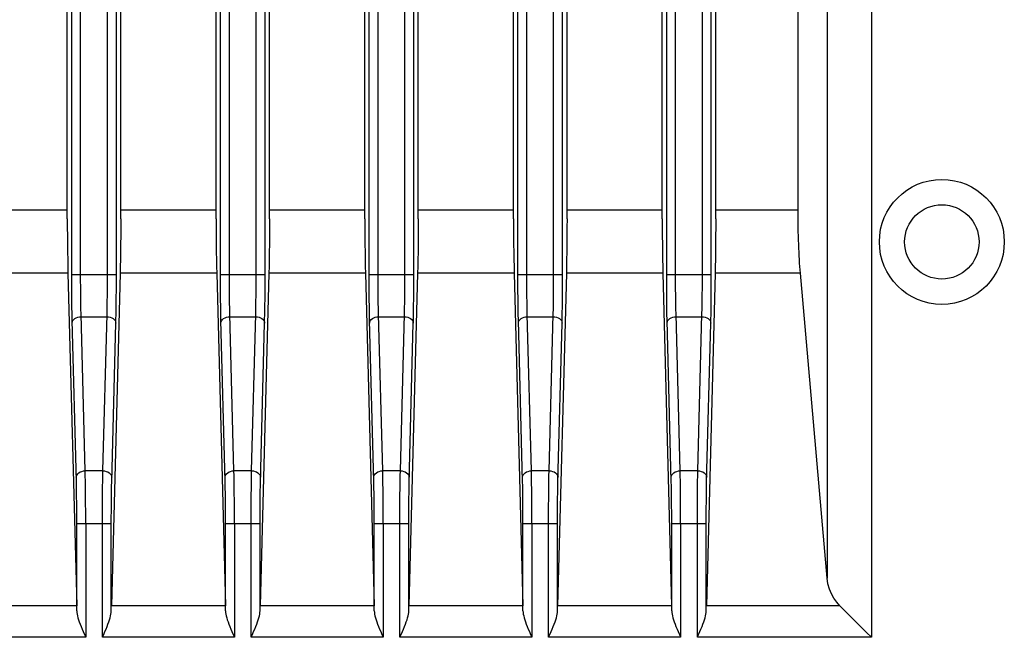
# Model space of a CAD drawing. Header units: millimetres. Extents: x 0 to 1682, y 0 to 1188.
# Tile 57 of 73: x 1223 to 1256, y 655 to 676. Entities that reach past the tile are written whole.
import ezdxf

# ---------------------------------------------------------------- set-up
doc = ezdxf.new("R2010")
doc.units = ezdxf.units.MM
doc.header["$LTSCALE"] = 92.51
doc.layers.add('PROCESSING_MODULE_COVER-SHAPE', color=7, linetype='CONTINUOUS')

msp = doc.modelspace()

# ---------------------------------------------------------------- linework, layer by layer
at = {"layer": 'PROCESSING_MODULE_COVER-SHAPE', "color": 7, "linetype": 'Continuous'}
for p, q in [((1224.998939, 669.553058), (1224.998314, 718.32583)), ((1229.998939, 669.553058), (1229.998314, 718.32583)), ((1234.998939, 669.553058), (1234.998314, 718.32583)), ((1239.998939, 669.553058), (1239.998314, 718.32583)), ((1244.998939, 669.553058), (1244.998314, 718.32583)), ((1249.56621, 669.700997), (1249.565892, 717.919608)), ((1252.033697, 715.760539), (1252.033997, 655.484521)), ((1250.539705, 715.53741), (1250.539705, 657.475107)), ((1225.148259, 667.48763), (1225.14802, 677.048987)), ((1225.448156, 667.512603), (1225.447917, 677.048987)), ((1226.348978, 667.520613), (1226.349096, 677.165729)), ((1226.648875, 667.496868), (1226.649089, 677.048987)), ((1230.148259, 667.48763), (1230.14802, 677.048987)), ((1230.448156, 667.512603), (1230.447917, 677.048987)), ((1231.348978, 667.520613), (1231.349096, 677.165729)), ((1231.648875, 667.496868), (1231.649089, 677.048987)), ((1235.148259, 667.48763), (1235.14802, 677.048987)), ((1235.448156, 667.512603), (1235.447917, 677.048987)), ((1236.348978, 667.520613), (1236.349096, 677.165729)), ((1236.648875, 667.496868), (1236.649089, 677.048987)), ((1240.148259, 667.48763), (1240.14802, 677.048987)), ((1240.448156, 667.512603), (1240.447917, 677.048987)), ((1241.348978, 667.520613), (1241.349096, 677.165729)), ((1241.648875, 667.496868), (1241.649089, 677.048987)), ((1245.148259, 667.48763), (1245.14802, 677.048987)), ((1245.448156, 667.512603), (1245.447917, 677.048987)), ((1246.348978, 667.520613), (1246.349096, 677.165729)), ((1246.648875, 667.496868), (1246.649089, 677.048987)), ((1224.998554, 669.848482), (1221.798554, 669.848482)), ((1229.998554, 669.848482), (1226.798554, 669.848482)), ((1234.998554, 669.848482), (1231.798554, 669.848482)), ((1239.998554, 669.848482), (1236.798554, 669.848482)), ((1244.998554, 669.848482), (1241.798554, 669.848482)), ((1249.565892, 669.848482), (1246.798554, 669.848482)), ((1225.021563, 667.727161), (1221.775545, 667.727161)), ((1225.021563, 667.727161), (1225.314374, 656.545181)), ((1225.14802, 667.676909), (1226.649089, 667.676909)), ((1226.775545, 667.727161), (1226.482735, 656.545181)), ((1230.021563, 667.727161), (1226.775545, 667.727161)), ((1230.021563, 667.727161), (1230.314374, 656.545181)), ((1230.14802, 667.676909), (1231.649089, 667.676909)), ((1231.775545, 667.727161), (1231.482735, 656.545181)), ((1235.021563, 667.727161), (1231.775545, 667.727161)), ((1235.021563, 667.727161), (1235.314374, 656.545181)), ((1235.14802, 667.676909), (1236.649089, 667.676909)), ((1236.775545, 667.727161), (1236.482735, 656.545181)), ((1240.021563, 667.727161), (1236.775545, 667.727161)), ((1240.021563, 667.727161), (1240.314374, 656.545181)), ((1240.14802, 667.676909), (1241.649089, 667.676909)), ((1241.775545, 667.727161), (1241.482735, 656.545181)), ((1245.021563, 667.727161), (1241.775545, 667.727161)), ((1245.021563, 667.727161), (1245.314374, 656.545181)), ((1245.14802, 667.676909), (1246.649089, 667.676909)), ((1246.775545, 667.727161), (1246.482735, 656.545181)), ((1249.642766, 667.727161), (1246.775545, 667.727161)), ((1250.539705, 657.475107), (1249.642766, 667.727161)), ((1225.149618, 667.14941), (1225.148259, 667.48763)), ((1225.449515, 667.21818), (1225.448156, 667.512603)), ((1226.347733, 667.238235), (1226.348978, 667.520613)), ((1226.64763, 667.172445), (1226.648875, 667.496868)), ((1230.149618, 667.14941), (1230.148259, 667.48763)), ((1230.449515, 667.21818), (1230.448156, 667.512603)), ((1231.347733, 667.238235), (1231.348978, 667.520613)), ((1231.64763, 667.172445), (1231.648875, 667.496868)), ((1235.149618, 667.14941), (1235.148259, 667.48763)), ((1235.449515, 667.21818), (1235.448156, 667.512603)), ((1236.347733, 667.238235), (1236.348978, 667.520613)), ((1236.64763, 667.172445), (1236.648875, 667.496868)), ((1240.149618, 667.14941), (1240.148259, 667.48763)), ((1240.449515, 667.21818), (1240.448156, 667.512603)), ((1241.347733, 667.238235), (1241.348978, 667.520613)), ((1241.64763, 667.172445), (1241.648875, 667.496868)), ((1245.149618, 667.14941), (1245.148259, 667.48763)), ((1245.449515, 667.21818), (1245.448156, 667.512603)), ((1246.347733, 667.238235), (1246.348978, 667.520613)), ((1246.64763, 667.172445), (1246.648875, 667.496868)), ((1225.151971, 666.857), (1225.149618, 667.14941)), ((1225.451868, 666.963972), (1225.449515, 667.21818)), ((1226.342439, 666.756851), (1226.345522, 666.988984)), ((1226.345522, 666.988984), (1226.347733, 667.238235)), ((1226.645419, 666.885747), (1226.64763, 667.172445)), ((1230.151971, 666.857), (1230.149618, 667.14941)), ((1230.451868, 666.963972), (1230.449515, 667.21818)), ((1231.342439, 666.756851), (1231.345522, 666.988984)), ((1231.345522, 666.988984), (1231.347733, 667.238235)), ((1231.645419, 666.885747), (1231.64763, 667.172445)), ((1235.151971, 666.857), (1235.149618, 667.14941)), ((1235.451868, 666.963972), (1235.449515, 667.21818)), ((1236.342439, 666.756851), (1236.345522, 666.988984)), ((1236.345522, 666.988984), (1236.347733, 667.238235)), ((1236.645419, 666.885747), (1236.64763, 667.172445)), ((1240.151971, 666.857), (1240.149618, 667.14941)), ((1240.451868, 666.963972), (1240.449515, 667.21818)), ((1241.342439, 666.756851), (1241.345522, 666.988984)), ((1241.345522, 666.988984), (1241.347733, 667.238235)), ((1241.645419, 666.885747), (1241.64763, 667.172445)), ((1245.151971, 666.857), (1245.149618, 667.14941)), ((1245.451868, 666.963972), (1245.449515, 667.21818)), ((1246.342439, 666.756851), (1246.345522, 666.988984)), ((1246.345522, 666.988984), (1246.347733, 667.238235)), ((1246.645419, 666.885747), (1246.64763, 667.172445)), ((1225.155111, 666.594099), (1225.151971, 666.857)), ((1225.455009, 666.735322), (1225.451868, 666.963972)), ((1225.458877, 666.526605), (1225.455009, 666.735322)), ((1226.338524, 666.540543), (1226.342439, 666.756851)), ((1226.642336, 666.618885), (1226.645419, 666.885747)), ((1230.155111, 666.594099), (1230.151971, 666.857)), ((1230.455009, 666.735322), (1230.451868, 666.963972)), ((1230.458877, 666.526605), (1230.455009, 666.735322)), ((1231.338524, 666.540543), (1231.342439, 666.756851)), ((1231.642336, 666.618885), (1231.645419, 666.885747)), ((1235.155111, 666.594099), (1235.151971, 666.857)), ((1235.455009, 666.735322), (1235.451868, 666.963972)), ((1235.458877, 666.526605), (1235.455009, 666.735322)), ((1236.338524, 666.540543), (1236.342439, 666.756851)), ((1236.642336, 666.618885), (1236.645419, 666.885747)), ((1240.155111, 666.594099), (1240.151971, 666.857)), ((1240.455009, 666.735322), (1240.451868, 666.963972)), ((1240.458877, 666.526605), (1240.455009, 666.735322)), ((1241.338524, 666.540543), (1241.342439, 666.756851)), ((1241.642336, 666.618885), (1241.645419, 666.885747)), ((1245.155111, 666.594099), (1245.151971, 666.857)), ((1245.455009, 666.735322), (1245.451868, 666.963972)), ((1245.458877, 666.526605), (1245.455009, 666.735322)), ((1246.338524, 666.540543), (1246.342439, 666.756851)), ((1246.642336, 666.618885), (1246.645419, 666.885747)), ((1225.15898, 666.354144), (1225.155111, 666.594099)), ((1225.16335, 666.143303), (1225.15898, 666.354144)), ((1225.463247, 666.343397), (1225.458877, 666.526605)), ((1225.601252, 661.080715), (1225.463247, 666.343397)), ((1226.638421, 666.370155), (1226.642336, 666.618885)), ((1230.15898, 666.354144), (1230.155111, 666.594099)), ((1230.16335, 666.143303), (1230.15898, 666.354144)), ((1230.463247, 666.343397), (1230.458877, 666.526605)), ((1230.601252, 661.080715), (1230.463247, 666.343397)), ((1231.638421, 666.370155), (1231.642336, 666.618885)), ((1235.15898, 666.354144), (1235.155111, 666.594099)), ((1235.16335, 666.143303), (1235.15898, 666.354144)), ((1235.463247, 666.343397), (1235.458877, 666.526605)), ((1235.601252, 661.080715), (1235.463247, 666.343397)), ((1236.638421, 666.370155), (1236.642336, 666.618885)), ((1240.15898, 666.354144), (1240.155111, 666.594099)), ((1240.16335, 666.143303), (1240.15898, 666.354144)), ((1240.463247, 666.343397), (1240.458877, 666.526605)), ((1240.601252, 661.080715), (1240.463247, 666.343397)), ((1241.638421, 666.370155), (1241.642336, 666.618885)), ((1245.15898, 666.354144), (1245.155111, 666.594099)), ((1245.16335, 666.143303), (1245.15898, 666.354144)), ((1245.463247, 666.343397), (1245.458877, 666.526605)), ((1245.601252, 661.080715), (1245.463247, 666.343397)), ((1246.638421, 666.370155), (1246.642336, 666.618885)), ((1225.465557, 666.262695), (1226.331551, 666.262695)), ((1226.492169, 660.716321), (1226.631449, 666.050563)), ((1230.465557, 666.262695), (1231.331551, 666.262695)), ((1231.492169, 660.716321), (1231.631449, 666.050563)), ((1235.465557, 666.262695), (1236.331551, 666.262695)), ((1236.492169, 660.716321), (1236.631449, 666.050563)), ((1240.465557, 666.262695), (1241.331551, 666.262695)), ((1241.492169, 660.716321), (1241.631449, 666.050563)), ((1245.465557, 666.262695), (1246.331551, 666.262695)), ((1246.492169, 660.716321), (1246.631449, 666.050563)), ((1226.195856, 661.080715), (1225.601252, 661.080715)), ((1231.195856, 661.080715), (1230.601252, 661.080715)), ((1236.195856, 661.080715), (1235.601252, 661.080715)), ((1241.195856, 661.080715), (1240.601252, 661.080715)), ((1246.195856, 661.080715), (1245.601252, 661.080715)), ((1225.61254, 660.38681), (1225.60784, 660.738609)), ((1230.61254, 660.38681), (1230.60784, 660.738609)), ((1235.61254, 660.38681), (1235.60784, 660.738609)), ((1240.61254, 660.38681), (1240.60784, 660.738609)), ((1245.61254, 660.38681), (1245.60784, 660.738609)), ((1225.312643, 660.257947), (1225.307943, 660.567529)), ((1225.615698, 660.030971), (1225.61254, 660.38681)), ((1230.312643, 660.257947), (1230.307943, 660.567529)), ((1230.615698, 660.030971), (1230.61254, 660.38681)), ((1235.312643, 660.257947), (1235.307943, 660.567529)), ((1235.615698, 660.030971), (1235.61254, 660.38681)), ((1240.312643, 660.257947), (1240.307943, 660.567529)), ((1240.615698, 660.030971), (1240.61254, 660.38681)), ((1245.312643, 660.257947), (1245.307943, 660.567529)), ((1245.615698, 660.030971), (1245.61254, 660.38681)), ((1225.315801, 659.944808), (1225.312643, 660.257947)), ((1225.617523, 659.673405), (1225.615698, 660.030971)), ((1226.180323, 659.84944), (1226.182765, 660.204158)), ((1226.48022, 659.785109), (1226.482662, 660.09732)), ((1230.315801, 659.944808), (1230.312643, 660.257947)), ((1230.617523, 659.673405), (1230.615698, 660.030971)), ((1231.180323, 659.84944), (1231.182765, 660.204158)), ((1231.48022, 659.785109), (1231.482662, 660.09732)), ((1235.315801, 659.944808), (1235.312643, 660.257947)), ((1235.617523, 659.673405), (1235.615698, 660.030971)), ((1236.180323, 659.84944), (1236.182765, 660.204158)), ((1236.48022, 659.785109), (1236.482662, 660.09732)), ((1240.315801, 659.944808), (1240.312643, 660.257947)), ((1240.617523, 659.673405), (1240.615698, 660.030971)), ((1241.180323, 659.84944), (1241.182765, 660.204158)), ((1241.48022, 659.785109), (1241.482662, 660.09732)), ((1245.315801, 659.944808), (1245.312643, 660.257947)), ((1245.617523, 659.673405), (1245.615698, 660.030971)), ((1246.180323, 659.84944), (1246.182765, 660.204158)), ((1246.48022, 659.785109), (1246.482662, 660.09732)), ((1225.317626, 659.63015), (1225.315801, 659.944808)), ((1226.17913, 659.492058), (1226.180323, 659.84944)), ((1226.479027, 659.470991), (1226.48022, 659.785109)), ((1230.317626, 659.63015), (1230.315801, 659.944808)), ((1231.17913, 659.492058), (1231.180323, 659.84944)), ((1231.479027, 659.470991), (1231.48022, 659.785109)), ((1235.317626, 659.63015), (1235.315801, 659.944808)), ((1236.17913, 659.492058), (1236.180323, 659.84944)), ((1236.479027, 659.470991), (1236.48022, 659.785109)), ((1240.317626, 659.63015), (1240.315801, 659.944808)), ((1241.17913, 659.492058), (1241.180323, 659.84944)), ((1241.479027, 659.470991), (1241.48022, 659.785109)), ((1245.317626, 659.63015), (1245.315801, 659.944808)), ((1246.17913, 659.492058), (1246.180323, 659.84944)), ((1246.479027, 659.470991), (1246.48022, 659.785109)), ((1225.318228, 659.312948), (1225.317626, 659.63015)), ((1225.618125, 659.312948), (1225.617523, 659.673405)), ((1226.178983, 655.484521), (1226.17913, 659.492058)), ((1226.47888, 656.373954), (1226.479027, 659.470991)), ((1230.318228, 659.312948), (1230.317626, 659.63015)), ((1230.618125, 659.312948), (1230.617523, 659.673405)), ((1231.178983, 655.484521), (1231.17913, 659.492058)), ((1231.47888, 656.373954), (1231.479027, 659.470991)), ((1235.318228, 659.312948), (1235.317626, 659.63015)), ((1235.618125, 659.312948), (1235.617523, 659.673405)), ((1236.178983, 655.484521), (1236.17913, 659.492058)), ((1236.47888, 656.373954), (1236.479027, 659.470991)), ((1240.318228, 659.312948), (1240.317626, 659.63015)), ((1240.618125, 659.312948), (1240.617523, 659.673405)), ((1241.178983, 655.484521), (1241.17913, 659.492058)), ((1241.47888, 656.373954), (1241.479027, 659.470991)), ((1245.318228, 659.312948), (1245.317626, 659.63015)), ((1245.618125, 659.312948), (1245.617523, 659.673405)), ((1246.178983, 655.484521), (1246.17913, 659.492058)), ((1246.47888, 656.373954), (1246.479027, 659.470991)), ((1225.318228, 659.312948), (1226.47888, 659.312948)), ((1225.318228, 656.373954), (1225.318228, 659.312948)), ((1225.618125, 659.312948), (1225.618125, 655.484521)), ((1230.318228, 659.312948), (1231.47888, 659.312948)), ((1230.318228, 656.373954), (1230.318228, 659.312948)), ((1230.618125, 659.312948), (1230.618125, 655.484521)), ((1235.318228, 659.312948), (1236.47888, 659.312948)), ((1235.318228, 656.373954), (1235.318228, 659.312948)), ((1235.618125, 659.312948), (1235.618125, 655.484521)), ((1240.318228, 659.312948), (1241.47888, 659.312948)), ((1240.318228, 656.373954), (1240.318228, 659.312948)), ((1240.618125, 659.312948), (1240.618125, 655.484521)), ((1245.318228, 659.312948), (1246.47888, 659.312948)), ((1245.318228, 656.373954), (1245.318228, 659.312948)), ((1245.618125, 659.312948), (1245.618125, 655.484521)), ((1225.314374, 656.545181), (1221.482735, 656.545181)), ((1230.314374, 656.545181), (1226.482735, 656.545181)), ((1235.314374, 656.545181), (1231.482735, 656.545181)), ((1240.314374, 656.545181), (1236.482735, 656.545181)), ((1245.314374, 656.545181), (1241.482735, 656.545181)), ((1250.973337, 656.545181), (1246.482735, 656.545181)), ((1225.618125, 655.484521), (1221.178983, 655.484521)), ((1230.618125, 655.484521), (1226.178983, 655.484521)), ((1235.618125, 655.484521), (1231.178983, 655.484521)), ((1240.618125, 655.484521), (1236.178983, 655.484521)), ((1245.618125, 655.484521), (1241.178983, 655.484521)), ((1252.033997, 655.484521), (1246.178983, 655.484521))]:
    msp.add_line(p, q, dxfattribs=at)
for points in [[(1226.79817, 669.553058), (1226.798794, 718.32583), (1226.799491, 718.486704), (1226.800653, 718.644587), (1226.802256, 718.796727), (1226.804287, 718.94121), (1226.806717, 719.076448), (1226.809503, 719.19994), (1226.81266, 719.31252)], [(1231.79817, 669.553058), (1231.798794, 718.32583), (1231.799491, 718.486704), (1231.800653, 718.644587), (1231.802256, 718.796727), (1231.804287, 718.94121), (1231.806717, 719.076448), (1231.809503, 719.19994), (1231.81266, 719.31252)], [(1236.79817, 669.553058), (1236.798794, 718.32583), (1236.799491, 718.486704), (1236.800653, 718.644587), (1236.802256, 718.796727), (1236.804287, 718.94121), (1236.806717, 719.076448), (1236.809503, 719.19994), (1236.81266, 719.31252)], [(1241.79817, 669.553058), (1241.798794, 718.32583), (1241.799491, 718.486704), (1241.800653, 718.644587), (1241.802256, 718.796727), (1241.804287, 718.94121), (1241.806717, 719.076448), (1241.809503, 719.19994), (1241.81266, 719.31252)], [(1246.79817, 669.553058), (1246.798794, 718.32583), (1246.799491, 718.486704), (1246.800653, 718.644587), (1246.802256, 718.796727), (1246.804287, 718.94121), (1246.806717, 719.076448), (1246.809503, 719.19994), (1246.81266, 719.31252)], [(1249.642766, 667.727161), (1249.633883, 667.833817), (1249.625486, 667.945066), (1249.617566, 668.061049), (1249.61015, 668.181345), (1249.60326, 668.305682), (1249.596909, 668.433747), (1249.591116, 668.565246), (1249.585892, 668.699852), (1249.581253, 668.837253), (1249.577207, 668.977105), (1249.573768, 669.119078), (1249.570942, 669.26282), (1249.568737, 669.407989), (1249.567157, 669.554225), (1249.56621, 669.700997)], [(1224.998939, 669.553058), (1225.000063, 669.263251), (1225.001939, 668.977712), (1225.004533, 668.700491), (1225.007832, 668.434397), (1225.011793, 668.181816), (1225.016364, 667.946486), (1225.021563, 667.727161)], [(1226.79817, 669.553058), (1226.797045, 669.263251), (1226.795169, 668.977712), (1226.792575, 668.700491), (1226.789277, 668.434397), (1226.785316, 668.181816), (1226.780744, 667.946486), (1226.775545, 667.727161)], [(1229.998939, 669.553058), (1230.000063, 669.263251), (1230.001939, 668.977712), (1230.004533, 668.700491), (1230.007832, 668.434397), (1230.011793, 668.181816), (1230.016364, 667.946486), (1230.021563, 667.727161)], [(1231.79817, 669.553058), (1231.797045, 669.263251), (1231.795169, 668.977712), (1231.792575, 668.700491), (1231.789277, 668.434397), (1231.785316, 668.181816), (1231.780744, 667.946486), (1231.775545, 667.727161)], [(1234.998939, 669.553058), (1235.000063, 669.263251), (1235.001939, 668.977712), (1235.004533, 668.700491), (1235.007832, 668.434397), (1235.011793, 668.181816), (1235.016364, 667.946486), (1235.021563, 667.727161)], [(1236.79817, 669.553058), (1236.797045, 669.263251), (1236.795169, 668.977712), (1236.792575, 668.700491), (1236.789277, 668.434397), (1236.785316, 668.181816), (1236.780744, 667.946486), (1236.775545, 667.727161)], [(1239.998939, 669.553058), (1240.000063, 669.263251), (1240.001939, 668.977712), (1240.004533, 668.700491), (1240.007832, 668.434397), (1240.011793, 668.181816), (1240.016364, 667.946486), (1240.021563, 667.727161)], [(1241.79817, 669.553058), (1241.797045, 669.263251), (1241.795169, 668.977712), (1241.792575, 668.700491), (1241.789277, 668.434397), (1241.785316, 668.181816), (1241.780744, 667.946486), (1241.775545, 667.727161)], [(1244.998939, 669.553058), (1245.000063, 669.263251), (1245.001939, 668.977712), (1245.004533, 668.700491), (1245.007832, 668.434397), (1245.011793, 668.181816), (1245.016364, 667.946486), (1245.021563, 667.727161)], [(1246.79817, 669.553058), (1246.797045, 669.263251), (1246.795169, 668.977712), (1246.792575, 668.700491), (1246.789277, 668.434397), (1246.785316, 668.181816), (1246.780744, 667.946486), (1246.775545, 667.727161)], [(1226.195856, 661.080715), (1226.333996, 666.34846), (1226.338524, 666.540543)], [(1226.631449, 666.050563), (1226.633893, 666.149213), (1226.638421, 666.370155)], [(1231.195856, 661.080715), (1231.333996, 666.34846), (1231.338524, 666.540543)], [(1231.631449, 666.050563), (1231.633893, 666.149213), (1231.638421, 666.370155)], [(1236.195856, 661.080715), (1236.333996, 666.34846), (1236.338524, 666.540543)], [(1236.631449, 666.050563), (1236.633893, 666.149213), (1236.638421, 666.370155)], [(1241.195856, 661.080715), (1241.333996, 666.34846), (1241.338524, 666.540543)], [(1241.631449, 666.050563), (1241.633893, 666.149213), (1241.638421, 666.370155)], [(1246.195856, 661.080715), (1246.333996, 666.34846), (1246.338524, 666.540543)], [(1246.631449, 666.050563), (1246.633893, 666.149213), (1246.638421, 666.370155)], [(1225.307943, 660.567529), (1225.304885, 660.719122), (1225.16335, 666.143303)], [(1225.16566, 666.050563), (1225.172358, 666.091474), (1225.190061, 666.130849), (1225.218104, 666.16721), (1225.255434, 666.199194), (1225.30065, 666.225599), (1225.352055, 666.245435), (1225.407721, 666.257957), (1225.465557, 666.262695)], [(1226.331551, 666.262695), (1226.389387, 666.257957), (1226.445053, 666.245435), (1226.496458, 666.225599), (1226.541675, 666.199194), (1226.579005, 666.16721), (1226.607047, 666.130849), (1226.62475, 666.091474), (1226.631449, 666.050563)], [(1230.307943, 660.567529), (1230.304885, 660.719122), (1230.16335, 666.143303)], [(1230.16566, 666.050563), (1230.172358, 666.091474), (1230.190061, 666.130849), (1230.218104, 666.16721), (1230.255434, 666.199194), (1230.30065, 666.225599), (1230.352055, 666.245435), (1230.407721, 666.257957), (1230.465557, 666.262695)], [(1231.331551, 666.262695), (1231.389387, 666.257957), (1231.445053, 666.245435), (1231.496458, 666.225599), (1231.541675, 666.199194), (1231.579005, 666.16721), (1231.607047, 666.130849), (1231.62475, 666.091474), (1231.631449, 666.050563)], [(1235.307943, 660.567529), (1235.304885, 660.719122), (1235.16335, 666.143303)], [(1235.16566, 666.050563), (1235.172358, 666.091474), (1235.190061, 666.130849), (1235.218104, 666.16721), (1235.255434, 666.199194), (1235.30065, 666.225599), (1235.352055, 666.245435), (1235.407721, 666.257957), (1235.465557, 666.262695)], [(1236.331551, 666.262695), (1236.389387, 666.257957), (1236.445053, 666.245435), (1236.496458, 666.225599), (1236.541675, 666.199194), (1236.579005, 666.16721), (1236.607047, 666.130849), (1236.62475, 666.091474), (1236.631449, 666.050563)], [(1240.307943, 660.567529), (1240.304885, 660.719122), (1240.16335, 666.143303)], [(1240.16566, 666.050563), (1240.172358, 666.091474), (1240.190061, 666.130849), (1240.218104, 666.16721), (1240.255434, 666.199194), (1240.30065, 666.225599), (1240.352055, 666.245435), (1240.407721, 666.257957), (1240.465557, 666.262695)], [(1241.331551, 666.262695), (1241.389387, 666.257957), (1241.445053, 666.245435), (1241.496458, 666.225599), (1241.541675, 666.199194), (1241.579005, 666.16721), (1241.607047, 666.130849), (1241.62475, 666.091474), (1241.631449, 666.050563)], [(1245.307943, 660.567529), (1245.304885, 660.719122), (1245.16335, 666.143303)], [(1245.16566, 666.050563), (1245.172358, 666.091474), (1245.190061, 666.130849), (1245.218104, 666.16721), (1245.255434, 666.199194), (1245.30065, 666.225599), (1245.352055, 666.245435), (1245.407721, 666.257957), (1245.465557, 666.262695)], [(1246.331551, 666.262695), (1246.389387, 666.257957), (1246.445053, 666.245435), (1246.496458, 666.225599), (1246.541675, 666.199194), (1246.579005, 666.16721), (1246.607047, 666.130849), (1246.62475, 666.091474), (1246.631449, 666.050563)], [(1225.301355, 660.868583), (1225.308053, 660.909493), (1225.325756, 660.948868), (1225.353798, 660.98523), (1225.391128, 661.017213), (1225.436345, 661.043619), (1225.48775, 661.063455), (1225.543416, 661.075977), (1225.601252, 661.080715)], [(1225.60784, 660.738609), (1225.604782, 660.912272), (1225.601252, 661.080715)], [(1226.182765, 660.204158), (1226.186624, 660.557439), (1226.189186, 660.733417), (1226.192272, 660.909234), (1226.195856, 661.080715)], [(1226.195856, 661.080715), (1226.253693, 661.075977), (1226.309358, 661.063455), (1226.360764, 661.043619), (1226.40598, 661.017213), (1226.44331, 660.98523), (1226.471353, 660.948868), (1226.489055, 660.909493), (1226.495754, 660.868583)], [(1230.301355, 660.868583), (1230.308053, 660.909493), (1230.325756, 660.948868), (1230.353798, 660.98523), (1230.391128, 661.017213), (1230.436345, 661.043619), (1230.48775, 661.063455), (1230.543416, 661.075977), (1230.601252, 661.080715)], [(1230.60784, 660.738609), (1230.604782, 660.912272), (1230.601252, 661.080715)], [(1231.182765, 660.204158), (1231.186624, 660.557439), (1231.189186, 660.733417), (1231.192272, 660.909234), (1231.195856, 661.080715)], [(1231.195856, 661.080715), (1231.253693, 661.075977), (1231.309358, 661.063455), (1231.360764, 661.043619), (1231.40598, 661.017213), (1231.44331, 660.98523), (1231.471353, 660.948868), (1231.489055, 660.909493), (1231.495754, 660.868583)], [(1235.301355, 660.868583), (1235.308053, 660.909493), (1235.325756, 660.948868), (1235.353798, 660.98523), (1235.391128, 661.017213), (1235.436345, 661.043619), (1235.48775, 661.063455), (1235.543416, 661.075977), (1235.601252, 661.080715)], [(1235.60784, 660.738609), (1235.604782, 660.912272), (1235.601252, 661.080715)], [(1236.182765, 660.204158), (1236.186624, 660.557439), (1236.189186, 660.733417), (1236.192272, 660.909234), (1236.195856, 661.080715)], [(1236.195856, 661.080715), (1236.253693, 661.075977), (1236.309358, 661.063455), (1236.360764, 661.043619), (1236.40598, 661.017213), (1236.44331, 660.98523), (1236.471353, 660.948868), (1236.489055, 660.909493), (1236.495754, 660.868583)], [(1240.301355, 660.868583), (1240.308053, 660.909493), (1240.325756, 660.948868), (1240.353798, 660.98523), (1240.391128, 661.017213), (1240.436345, 661.043619), (1240.48775, 661.063455), (1240.543416, 661.075977), (1240.601252, 661.080715)], [(1240.60784, 660.738609), (1240.604782, 660.912272), (1240.601252, 661.080715)], [(1241.182765, 660.204158), (1241.186624, 660.557439), (1241.189186, 660.733417), (1241.192272, 660.909234), (1241.195856, 661.080715)], [(1241.195856, 661.080715), (1241.253693, 661.075977), (1241.309358, 661.063455), (1241.360764, 661.043619), (1241.40598, 661.017213), (1241.44331, 660.98523), (1241.471353, 660.948868), (1241.489055, 660.909493), (1241.495754, 660.868583)], [(1245.301355, 660.868583), (1245.308053, 660.909493), (1245.325756, 660.948868), (1245.353798, 660.98523), (1245.391128, 661.017213), (1245.436345, 661.043619), (1245.48775, 661.063455), (1245.543416, 661.075977), (1245.601252, 661.080715)], [(1245.60784, 660.738609), (1245.604782, 660.912272), (1245.601252, 661.080715)], [(1246.182765, 660.204158), (1246.186624, 660.557439), (1246.189186, 660.733417), (1246.192272, 660.909234), (1246.195856, 661.080715)], [(1246.195856, 661.080715), (1246.253693, 661.075977), (1246.309358, 661.063455), (1246.360764, 661.043619), (1246.40598, 661.017213), (1246.44331, 660.98523), (1246.471353, 660.948868), (1246.489055, 660.909493), (1246.495754, 660.868583)], [(1226.482662, 660.09732), (1226.486522, 660.408326), (1226.489083, 660.56296), (1226.492169, 660.716321)], [(1231.482662, 660.09732), (1231.486522, 660.408326), (1231.489083, 660.56296), (1231.492169, 660.716321)], [(1236.482662, 660.09732), (1236.486522, 660.408326), (1236.489083, 660.56296), (1236.492169, 660.716321)], [(1241.482662, 660.09732), (1241.486522, 660.408326), (1241.489083, 660.56296), (1241.492169, 660.716321)], [(1246.482662, 660.09732), (1246.486522, 660.408326), (1246.489083, 660.56296), (1246.492169, 660.716321)], [(1250.973337, 656.545181), (1250.865664, 656.663733), (1250.770719, 656.797059), (1250.687157, 656.945347), (1250.61901, 657.108035), (1250.570307, 657.284559), (1250.539705, 657.475107)], [(1225.318228, 656.373954), (1225.321592, 656.321242), (1225.329279, 656.264859), (1225.341376, 656.204726), (1225.357627, 656.140832), (1225.377861, 656.073243), (1225.401917, 656.001826), (1225.429599, 655.926663), (1225.460835, 655.847337), (1225.495593, 655.763543), (1225.533556, 655.675182), (1225.57436, 655.582029), (1225.618125, 655.484521)], [(1226.178983, 655.484521), (1226.222607, 655.581713), (1226.263311, 655.674629), (1226.301218, 655.762837), (1226.335956, 655.846554), (1226.367209, 655.925874), (1226.394933, 656.001094), (1226.41905, 656.072628), (1226.439353, 656.14037), (1226.455666, 656.204454), (1226.467811, 656.264752), (1226.475519, 656.321218), (1226.47888, 656.373954)], [(1230.318228, 656.373954), (1230.321592, 656.321242), (1230.329279, 656.264859), (1230.341376, 656.204726), (1230.357627, 656.140832), (1230.377861, 656.073243), (1230.401917, 656.001826), (1230.429599, 655.926663), (1230.460835, 655.847337), (1230.495593, 655.763543), (1230.533556, 655.675182), (1230.57436, 655.582029), (1230.618125, 655.484521)], [(1231.178983, 655.484521), (1231.222607, 655.581713), (1231.263311, 655.674629), (1231.301218, 655.762837), (1231.335956, 655.846554), (1231.367209, 655.925874), (1231.394933, 656.001094), (1231.41905, 656.072628), (1231.439353, 656.14037), (1231.455666, 656.204454), (1231.467811, 656.264752), (1231.475519, 656.321218), (1231.47888, 656.373954)], [(1235.318228, 656.373954), (1235.321592, 656.321242), (1235.329279, 656.264859), (1235.341376, 656.204726), (1235.357627, 656.140832), (1235.377861, 656.073243), (1235.401917, 656.001826), (1235.429599, 655.926663), (1235.460835, 655.847337), (1235.495593, 655.763543), (1235.533556, 655.675182), (1235.57436, 655.582029), (1235.618125, 655.484521)], [(1236.178983, 655.484521), (1236.222607, 655.581713), (1236.263311, 655.674629), (1236.301218, 655.762837), (1236.335956, 655.846554), (1236.367209, 655.925874), (1236.394933, 656.001094), (1236.41905, 656.072628), (1236.439353, 656.14037), (1236.455666, 656.204454), (1236.467811, 656.264752), (1236.475519, 656.321218), (1236.47888, 656.373954)], [(1240.318228, 656.373954), (1240.321592, 656.321242), (1240.329279, 656.264859), (1240.341376, 656.204726), (1240.357627, 656.140832), (1240.377861, 656.073243), (1240.401917, 656.001826), (1240.429599, 655.926663), (1240.460835, 655.847337), (1240.495593, 655.763543), (1240.533556, 655.675182), (1240.57436, 655.582029), (1240.618125, 655.484521)], [(1241.178983, 655.484521), (1241.222607, 655.581713), (1241.263311, 655.674629), (1241.301218, 655.762837), (1241.335956, 655.846554), (1241.367209, 655.925874), (1241.394933, 656.001094), (1241.41905, 656.072628), (1241.439353, 656.14037), (1241.455666, 656.204454), (1241.467811, 656.264752), (1241.475519, 656.321218), (1241.47888, 656.373954)], [(1245.318228, 656.373954), (1245.321592, 656.321242), (1245.329279, 656.264859), (1245.341376, 656.204726), (1245.357627, 656.140832), (1245.377861, 656.073243), (1245.401917, 656.001826), (1245.429599, 655.926663), (1245.460835, 655.847337), (1245.495593, 655.763543), (1245.533556, 655.675182), (1245.57436, 655.582029), (1245.618125, 655.484521)], [(1246.178983, 655.484521), (1246.222607, 655.581713), (1246.263311, 655.674629), (1246.301218, 655.762837), (1246.335956, 655.846554), (1246.367209, 655.925874), (1246.394933, 656.001094), (1246.41905, 656.072628), (1246.439353, 656.14037), (1246.455666, 656.204454), (1246.467811, 656.264752), (1246.475519, 656.321218), (1246.47888, 656.373954)], [(1250.973337, 656.545181), (1251.869424, 655.648401), (1252.033997, 655.484521)]]:
    msp.add_lwpolyline(points, dxfattribs=at)
for radius in [2.1, 1.25]:
    msp.add_circle((1254.398554, 668.777414), radius, dxfattribs=at)

doc.saveas('drawing.dxf')
